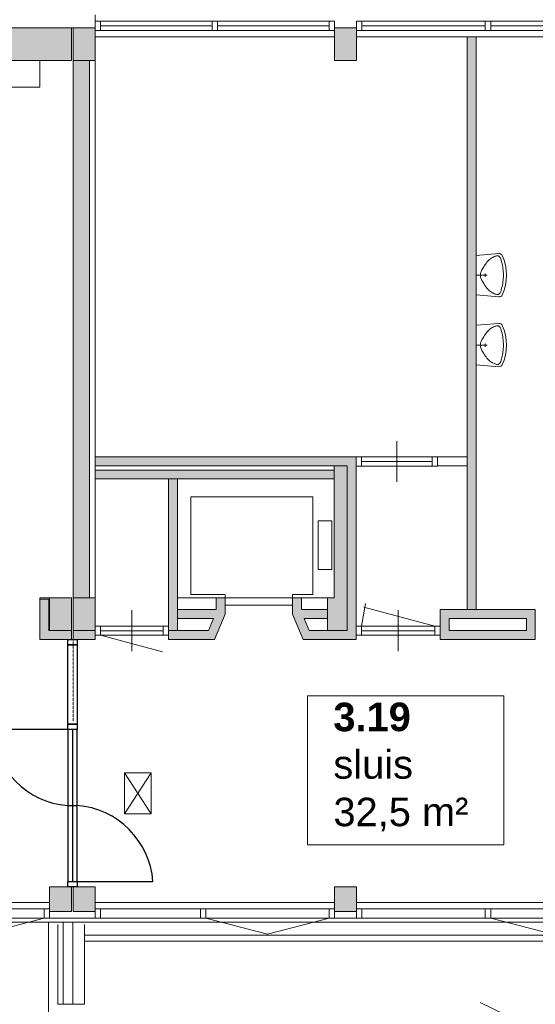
# Model space of a CAD drawing. Header units: millimetres. Extents: x 755778 to 1537169, y 90093 to 392038.
# Tile 121 of 134: x 1170454 to 1176787, y 347586 to 359679. Entities that reach past the tile are written whole.
import ezdxf

# ---------------------------------------------------------------- set-up
doc = ezdxf.new("R2010")
doc.units = ezdxf.units.MM
doc.linetypes.add('HIDDEN', pattern=[0.375, 0.25, -0.125])
doc.layers.add('NIV 3HB', color=7, linetype='Continuous')
doc.layers.add('RUIMTEnr', color=7, linetype='Continuous', lineweight=5)
doc.styles.get("Standard").update_dxf_attribs({"font": 'arial.ttf'})

msp = doc.modelspace()

# ---------------------------------------------------------------- hatches: boundary and pattern name
at = {"layer": 'NIV 3HB', "lineweight": 5, "true_color": 0x555d61}
h = msp.add_hatch(color=251, dxfattribs=at)
h.paths.add_polyline_path([(1209321.2, 359578.1), (1209591.2, 359578.1), (1209591.2, 359178.1), (1209321.2, 359178.1)])
h.paths.add_polyline_path([(1205821.2, 359578.1), (1206091.2, 359578.1), (1206091.2, 359178.1), (1205821.2, 359178.1)])
h.paths.add_polyline_path([(1202321.2, 359578.1), (1202591.2, 359578.1), (1202591.2, 359178.1), (1202321.2, 359178.1)])
h.paths.add_polyline_path([(1198821.2, 359578.1), (1199091.2, 359578.1), (1199091.2, 359178.1), (1198821.2, 359178.1)])
h.paths.add_polyline_path([(1195321.2, 359578.1), (1195591.2, 359578.1), (1195591.2, 359178.1), (1195321.2, 359178.1)])
h.paths.add_polyline_path([(1191821.2, 359578.1), (1192091.2, 359578.1), (1192091.2, 359178.1), (1191821.2, 359178.1)])
h.paths.add_polyline_path([(1188321.2, 359578.1), (1188591.2, 359578.1), (1188591.2, 359178.1), (1188321.2, 359178.1)])
h.paths.add_polyline_path([(1184821.2, 359578.1), (1185091.2, 359578.1), (1185091.2, 359178.1), (1184821.2, 359178.1)])
h.paths.add_polyline_path([(1181321.2, 359578.1), (1181591.2, 359578.1), (1181591.2, 359178.1), (1181321.2, 359178.1)])
h.paths.add_polyline_path([(1177821.2, 359578.1), (1178091.2, 359578.1), (1178091.2, 359178.1), (1177821.2, 359178.1)])
h.paths.add_polyline_path([(1174321.2, 359578.1), (1174591.2, 359578.1), (1174591.2, 359178.1), (1174321.2, 359178.1)])
h.paths.add_polyline_path([(1167063.7, 359578.1), (1167848.7, 359578.1), (1167848.7, 359178.1), (1167063.7, 359178.1)])
h.paths.add_polyline_path([(1160341.2, 359578.1), (1164711.2, 359578.1), (1164711.2, 359178.1), (1160341.2, 359178.1)])
h.paths.add_polyline_path([(1171111.2, 359578.1), (1171381.2, 359578.1), (1171381.2, 359178.1), (1171111.2, 359178.1)])
h.paths.add_polyline_path([(1170206.2, 359578.1), (1171091.2, 359578.1), (1171091.2, 359178.1), (1170206.2, 359178.1)])
h.paths.add_polyline_path([(1164106.2, 359598.1), (1164106.2, 359928.1), (1163506.2, 359928.1), (1163506.2, 359598.1)])
at = {"layer": 'NIV 3HB', "lineweight": 5}
for points in [[(1171091.2, 359578.1), (1170206.2, 359578.1), (1170206.2, 359178.1), (1171091.2, 359178.1)], [(1175951.2, 352433.1), (1176061.2, 352433.1), (1176061.2, 359468.1), (1175951.2, 359468.1)], [(1171111.2, 352578.1), (1171311.2, 352578.1), (1171311.2, 359178.1), (1171111.2, 359178.1)], [(1174586.2, 354308.1), (1171381.2, 354308.1), (1171381.2, 354198.1), (1174476.2, 354198.1), (1174476.2, 352178.1), (1174008.2, 352178.1), (1173948.1, 352323.1), (1174236.2, 352323.1), (1174236.2, 352433.1), (1173916.2, 352433.1), (1173916.2, 352578.1), (1173806.2, 352578.1), (1173806.2, 352378.1), (1173934.7, 352068.1), (1174586.2, 352068.1)], [(1170811.2, 352563.1), (1170701.2, 352563.1), (1170701.2, 352068.1), (1171091.2, 352068.1), (1171091.2, 352178.1), (1170821.2, 352178.1), (1170811.2, 352178.1)], [(1171381.2, 352178.1), (1171111.2, 352178.1), (1171111.2, 352068.1), (1171381.2, 352068.1)]]:
    msp.add_hatch(color=7, dxfattribs=at).paths.add_polyline_path(points)
at = {"layer": 'NIV 3HB', "lineweight": 5, "true_color": 0x555d61}
h = msp.add_hatch(color=251, dxfattribs=at)
h.paths.add_polyline_path([(1170821.2, 352578.1), (1171091.2, 352578.1), (1171091.2, 352178.1), (1170821.2, 352178.1)])
h.paths.add_polyline_path([(1171111.2, 352578.1), (1171381.2, 352578.1), (1171381.2, 352178.1), (1171111.2, 352178.1)])
h.paths.add_polyline_path([(1181321.2, 352578.1), (1181591.2, 352578.1), (1181591.2, 352178.1), (1181321.2, 352178.1)])
h.paths.add_polyline_path([(1177821.2, 352578.1), (1178091.2, 352578.1), (1178091.2, 352178.1), (1177821.2, 352178.1)])
h.paths.add_polyline_path([(1174476.2, 354198.1), (1174476.2, 352178.1), (1174236.2, 352178.1), (1174236.2, 352578.1), (1174316.2, 352578.1), (1174316.2, 354198.1)])
h.paths.add_polyline_path([(1184821.2, 352578.1), (1185091.2, 352578.1), (1185091.2, 352178.1), (1184821.2, 352178.1)])
h.paths.add_polyline_path([(1184821.2, 352178.1), (1184821.2, 352578.1), (1185091.2, 352578.1), (1185091.2, 352178.1)])
h.paths.add_polyline_path([(1191821.2, 352578.1), (1192091.2, 352578.1), (1192091.2, 352178.1), (1191821.2, 352178.1)])
h.paths.add_polyline_path([(1188321.2, 352578.1), (1188591.2, 352578.1), (1188591.2, 352178.1), (1188321.2, 352178.1)])
h.paths.add_polyline_path([(1181321.2, 348728.1), (1181591.2, 348728.1), (1181591.2, 349028.1), (1181321.2, 349028.1)])
h.paths.add_polyline_path([(1184821.2, 348728.1), (1185091.2, 348728.1), (1185091.2, 349028.1), (1184821.2, 349028.1)])
h.paths.add_polyline_path([(1191821.2, 348728.1), (1192091.2, 348728.1), (1192091.2, 349028.1), (1191821.2, 349028.1)])
h.paths.add_polyline_path([(1188321.2, 348728.1), (1188591.2, 348728.1), (1188591.2, 349028.1), (1188321.2, 349028.1)])
at = {"layer": 'NIV 3HB', "lineweight": 5}
for points in [[(1174476.2, 354198.1), (1174316.2, 354198.1), (1174316.2, 352578.1), (1174236.2, 352578.1), (1174236.2, 352178.1), (1174476.2, 352178.1)], [(1174316.2, 354148.1), (1171381.2, 354148.1), (1171381.2, 354038.1), (1174316.2, 354038.1)], [(1172391.2, 354038.1), (1172281.2, 354038.1), (1172281.2, 352178.1), (1172391.2, 352178.1)], [(1172976.2, 352378.1), (1172976.2, 352578.1), (1172866.2, 352578.1), (1172866.2, 352433.1), (1172391.2, 352433.1), (1172391.2, 352323.1), (1172834.3, 352323.1), (1172774.2, 352178.1), (1172281.2, 352178.1), (1172281.2, 352068.1), (1172847.7, 352068.1)]]:
    msp.add_hatch(color=7, dxfattribs=at).paths.add_polyline_path(points, flags=17)
at = {"layer": 'NIV 3HB', "lineweight": 5, "true_color": 0x555d61}
h = msp.add_hatch(color=251, dxfattribs=at)
h.paths.add_polyline_path([(1158571.2, 352578.1), (1158841.2, 352578.1), (1158841.2, 352178.1), (1158571.2, 352178.1)])
h.paths.add_polyline_path([(1158571.2, 348743.1), (1158841.2, 348743.1), (1158841.2, 349013.1), (1158571.2, 349013.1)])
h.paths.add_polyline_path([(1155071.2, 348743.1), (1155341.2, 348743.1), (1155341.2, 349013.1), (1155071.2, 349013.1)])
h.paths.add_polyline_path([(1151571.2, 348743.1), (1151841.2, 348743.1), (1151841.2, 349013.1), (1151571.2, 349013.1)])
h.paths.add_polyline_path([(1148071.2, 348743.1), (1148341.2, 348743.1), (1148341.2, 349013.1), (1148071.2, 349013.1)])
h.paths.add_polyline_path([(1162071.2, 348728.1), (1162341.2, 348728.1), (1162341.2, 349028.1), (1162071.2, 349028.1)])
h.paths.add_polyline_path([(1163821.2, 348728.1), (1164091.2, 348728.1), (1164091.2, 349028.1), (1163821.2, 349028.1)])
h.paths.add_polyline_path([(1167321.2, 348728.1), (1167591.2, 348728.1), (1167591.2, 349028.1), (1167321.2, 349028.1)])
h.paths.add_polyline_path([(1171111.2, 348728.1), (1171381.2, 348728.1), (1171381.2, 349028.1), (1171111.2, 349028.1)])
h.paths.add_polyline_path([(1170821.2, 348728.1), (1171091.2, 348728.1), (1171091.2, 349028.1), (1170821.2, 349028.1)])
h.paths.add_polyline_path([(1177821.2, 348728.1), (1178091.2, 348728.1), (1178091.2, 349028.1), (1177821.2, 349028.1)])
h.paths.add_polyline_path([(1174321.2, 348728.1), (1174591.2, 348728.1), (1174591.2, 349028.1), (1174321.2, 349028.1)])
h.paths.add_polyline_path([(1148071.2, 352528.1), (1148071.2, 352228.1), (1148341.2, 352228.1), (1148341.2, 352528.1)])
at = {"layer": 'NIV 3HB', "lineweight": 5}
h = msp.add_hatch(color=7, dxfattribs=at)
h.paths.add_polyline_path([(1176787.2, 352433.1), (1175620.2, 352433.1), (1175620.2, 352232.1), (1175620.6, 352232.1), (1175620.6, 352118.1), (1175620.2, 352068.1), (1176787.2, 352068.1)])
h.paths.add_polyline_path([(1176677.2, 352323.1), (1176677.2, 352178.1), (1175730.2, 352178.1), (1175730.2, 352323.1)], flags=16)

# ---------------------------------------------------------------- linework, layer by layer
at = {"layer": 'NIV 3HB', "color": 7, "lineweight": 5}
for p, q in [((1171381.2, 359578.1), (1171381.2, 359738.1)), ((1172817.7, 359660.1), (1171448.2, 359660.1)), ((1174254.2, 359660.1), (1172884.7, 359660.1)), ((1176172.7, 359660.1), (1174658.2, 359660.1)), ((1177754.2, 359660.1), (1176239.7, 359660.1)), ((1170206.2, 359578.1), (1171091.2, 359578.1)), ((1170841.2, 359578.1), (1171381.2, 359578.1)), ((1171091.2, 359578.1), (1171091.2, 359178.1)), ((1171111.2, 359578.1), (1171381.2, 359578.1)), ((1171111.2, 359178.1), (1171111.2, 359578.1)), ((1171381.2, 359578.1), (1171381.2, 359178.1)), ((1172817.7, 359603.1), (1171448.2, 359603.1)), ((1172817.7, 359546.1), (1171448.2, 359546.1)), ((1174254.2, 359603.1), (1172884.7, 359603.1)), ((1174254.2, 359546.1), (1172884.7, 359546.1)), ((1174321.2, 359578.1), (1174591.2, 359578.1)), ((1174321.2, 359178.1), (1174321.2, 359578.1)), ((1174591.2, 359578.1), (1174591.2, 359178.1)), ((1176172.7, 359603.1), (1174658.2, 359603.1)), ((1176172.7, 359546.1), (1174658.2, 359546.1)), ((1177754.2, 359603.1), (1176239.7, 359603.1)), ((1177754.2, 359546.1), (1176239.7, 359546.1)), ((1171381.2, 359468.1), (1174321.2, 359468.1)), ((1174591.2, 359468.1), (1177821.2, 359468.1)), ((1175951.2, 352433.1), (1175951.2, 359468.1)), ((1175951.2, 359468.1), (1176061.2, 359468.1)), ((1176061.2, 359468.1), (1176061.2, 352433.1)), ((1171091.2, 359178.1), (1170206.2, 359178.1)), ((1170701.2, 358851.1), (1170701.2, 359178.1)), ((1171381.2, 359178.1), (1171111.2, 359178.1)), ((1171311.2, 359178.1), (1171111.2, 359178.1)), ((1171111.2, 359178.1), (1171111.2, 352578.1)), ((1171311.2, 352578.1), (1171311.2, 359178.1)), ((1171381.2, 352578.1), (1171381.2, 359178.1)), ((1174591.2, 359178.1), (1174321.2, 359178.1)), ((1170701.2, 358851.1), (1161766.2, 358851.1)), ((1175086.2, 354001.1), (1175086.2, 354501.1)), ((1174586.2, 354308.1), (1171381.2, 354308.1)), ((1171381.2, 354308.1), (1171381.2, 354198.1)), ((1171381.2, 354198.1), (1174476.2, 354198.1)), ((1174316.2, 352578.1), (1174316.2, 354198.1)), ((1174316.2, 354198.1), (1174476.2, 354198.1)), ((1174476.2, 354198.1), (1174476.2, 352178.1)), ((1174476.2, 354198.1), (1174476.2, 352178.1)), ((1174586.2, 352068.1), (1174586.2, 354308.1)), ((1175519.2, 354308.1), (1174653.2, 354308.1)), ((1175519.2, 354251.1), (1174653.2, 354251.1)), ((1175519.2, 354194.1), (1174653.2, 354194.1)), ((1175586.2, 354198.1), (1175586.2, 354308.1)), ((1175586.2, 354308.1), (1175951.2, 354308.1)), ((1175951.2, 354198.1), (1175586.2, 354198.1)), ((1175951.2, 354308.1), (1175951.2, 354198.1)), ((1171381.2, 354038.1), (1171381.2, 354148.1)), ((1171381.2, 354148.1), (1174316.2, 354148.1)), ((1174316.2, 354148.1), (1174316.2, 354038.1)), ((1174316.2, 354038.1), (1171381.2, 354038.1)), ((1172281.2, 354038.1), (1172391.2, 354038.1)), ((1172281.2, 352178.1), (1172281.2, 354038.1)), ((1172391.2, 354038.1), (1172391.2, 352178.1)), ((1174056.2, 353818.1), (1172556.2, 353818.1)), ((1172556.2, 353818.1), (1172556.2, 352618.1)), ((1174056.2, 352618.1), (1174056.2, 353818.1)), ((1174286.1, 353523.9), (1174119, 353523.9)), ((1174119, 353523.9), (1174119, 352924.5)), ((1174286.1, 352924.5), (1174286.1, 353523.9)), ((1174119, 352924.5), (1174286.1, 352924.5)), ((1170701.2, 352563.1), (1170701.2, 352578.1)), ((1170701.2, 352578.1), (1170821.2, 352578.1)), ((1170701.2, 352068.1), (1170701.2, 352563.1)), ((1170701.2, 352563.1), (1170811.2, 352563.1)), ((1170821.2, 352563.1), (1170701.2, 352563.1)), ((1170811.2, 352563.1), (1170811.2, 352178.1)), ((1170821.2, 352578.1), (1170821.2, 352563.1)), ((1170821.2, 352578.1), (1171091.2, 352578.1)), ((1170821.2, 352178.1), (1170821.2, 352578.1)), ((1170821.2, 352178.1), (1170821.2, 352578.1)), ((1170821.2, 352578.1), (1171091.2, 352578.1)), ((1171091.2, 352578.1), (1171091.2, 352178.1)), ((1171091.2, 352578.1), (1171091.2, 352178.1)), ((1171111.2, 352578.1), (1171381.2, 352578.1)), ((1171111.2, 352178.1), (1171111.2, 352578.1)), ((1171111.2, 352578.1), (1171311.2, 352578.1)), ((1171381.2, 352578.1), (1171381.2, 352178.1)), ((1172866.2, 352578.1), (1172391.2, 352578.1)), ((1172556.2, 352618.1), (1172976.2, 352618.1)), ((1172976.2, 352578.1), (1172866.2, 352578.1)), ((1172866.2, 352578.1), (1172866.2, 352433.1)), ((1172976.2, 352618.1), (1172976.2, 352578.1)), ((1172976.2, 352378.1), (1172976.2, 352578.1)), ((1172976.2, 352488.1), (1172976.2, 352578.1)), ((1172976.2, 352578.1), (1173806.2, 352578.1)), ((1172976.2, 352578.1), (1173806.2, 352578.1)), ((1173806.2, 352578.1), (1173806.2, 352618.1)), ((1173806.2, 352618.1), (1174056.2, 352618.1)), ((1173916.2, 352578.1), (1173806.2, 352578.1)), ((1173806.2, 352578.1), (1173806.2, 352378.1)), ((1173806.2, 352578.1), (1173806.2, 352488.1)), ((1173916.2, 352433.1), (1173916.2, 352578.1)), ((1173916.2, 352578.1), (1174236.2, 352578.1)), ((1174236.2, 352178.1), (1174236.2, 352578.1)), ((1174236.2, 352578.1), (1174316.2, 352578.1)), ((1174653.6, 352232.1), (1174702.2, 352508)), ((1171831.2, 351925.1), (1171831.2, 352425.1)), ((1171831.2, 351925.1), (1171831.2, 352425.1)), ((1171831.2, 351925.1), (1171831.2, 352425.1)), ((1172866.2, 352433.1), (1172391.2, 352433.1)), ((1172391.2, 352433.1), (1172391.2, 352323.1)), ((1173806.2, 352488.1), (1172976.2, 352488.1)), ((1174236.2, 352433.1), (1173916.2, 352433.1)), ((1174236.2, 352323.1), (1174236.2, 352433.1)), ((1175553.6, 352232.1), (1174681.3, 352465.8)), ((1175103.6, 351925.1), (1175103.6, 352425.1)), ((1175620.2, 352068.1), (1175620.2, 352433.1)), ((1175620.2, 352433.1), (1176787.2, 352433.1)), ((1176061.2, 352433.1), (1175951.2, 352433.1)), ((1176787.2, 352433.1), (1176787.2, 352068.1)), ((1172391.2, 352323.1), (1172834.3, 352323.1)), ((1172834.3, 352323.1), (1172774.2, 352178.1)), ((1172847.7, 352068.1), (1172976.2, 352378.1)), ((1173806.2, 352378.1), (1173934.7, 352068.1)), ((1174008.2, 352178.1), (1173948.1, 352323.1)), ((1173948.1, 352323.1), (1174236.2, 352323.1)), ((1175730.2, 352178.1), (1175730.2, 352323.1)), ((1175730.2, 352323.1), (1176677.2, 352323.1)), ((1176677.2, 352323.1), (1176677.2, 352178.1)), ((1170811.2, 352178.1), (1171091.2, 352178.1)), ((1171091.2, 352178.1), (1170821.2, 352178.1)), ((1171091.2, 352178.1), (1170821.2, 352178.1)), ((1171091.2, 352178.1), (1171091.2, 352068.1)), ((1171111.2, 352068.1), (1171111.2, 352178.1)), ((1171111.2, 352178.1), (1171381.2, 352178.1)), ((1171381.2, 352178.1), (1171111.2, 352178.1)), ((1171111.2, 352068.1), (1171111.2, 352178.1)), ((1171111.2, 352178.1), (1171381.2, 352178.1)), ((1171381.2, 352178.1), (1171381.2, 352068.1)), ((1171381.2, 352178.1), (1171381.2, 352068.1)), ((1172214.2, 352232.1), (1171448.2, 352232.1)), ((1172214.2, 352175.1), (1171448.2, 352175.1)), ((1172281.2, 352178.1), (1172281.2, 352068.1)), ((1172774.2, 352178.1), (1172281.2, 352178.1)), ((1172391.2, 352178.1), (1172281.2, 352178.1)), ((1174476.2, 352178.1), (1174008.2, 352178.1)), ((1174476.2, 352178.1), (1174236.2, 352178.1)), ((1175553.6, 352232.1), (1174653.6, 352232.1)), ((1175553.6, 352175.1), (1174653.6, 352175.1)), ((1176677.2, 352178.1), (1175730.2, 352178.1)), ((1171091.2, 352068.1), (1170701.2, 352068.1)), ((1171381.2, 352068.1), (1171111.2, 352068.1)), ((1171381.2, 352068.1), (1171111.2, 352068.1)), ((1171448.2, 352118.1), (1172209.8, 351914)), ((1172214.2, 352118.1), (1171448.2, 352118.1)), ((1172281.2, 352068.1), (1172847.7, 352068.1)), ((1173934.7, 352068.1), (1174586.2, 352068.1)), ((1175553.6, 352118.1), (1174653.6, 352118.1)), ((1176787.2, 352068.1), (1175620.2, 352068.1)), ((1171742.9, 349926.2), (1172067.3, 350428)), ((1172067.3, 349926.2), (1171742.9, 350428)), ((1172067.3, 350428), (1171742.9, 350428)), ((1171742.9, 350428), (1171742.9, 349926.2)), ((1172067.3, 349926.2), (1172067.3, 350428)), ((1171742.9, 349926.2), (1172067.3, 349926.2)), ((1171091.2, 349028.1), (1170821.2, 349028.1)), ((1170821.2, 349028.1), (1170821.2, 348728.1)), ((1171091.2, 348728.1), (1171091.2, 349028.1)), ((1171381.2, 349028.1), (1171111.2, 349028.1)), ((1171111.2, 349028.1), (1171111.2, 348728.1)), ((1171381.2, 348728.1), (1171381.2, 349028.1)), ((1174591.2, 349028.1), (1174321.2, 349028.1)), ((1174321.2, 349028.1), (1174321.2, 348728.1)), ((1174591.2, 348728.1), (1174591.2, 349028.1)), ((1167591.2, 348838.1), (1170821.2, 348838.1)), ((1167658.2, 348760.1), (1170754.2, 348760.1)), ((1171381.2, 348838.1), (1174321.2, 348838.1)), ((1172672.7, 348760.1), (1171381.2, 348760.1)), ((1174254.2, 348760.1), (1172739.7, 348760.1)), ((1174591.2, 348838.1), (1177821.2, 348838.1)), ((1176172.7, 348760.1), (1174658.2, 348760.1)), ((1177754.2, 348760.1), (1176239.7, 348760.1)), ((1167456.2, 348646.1), (1170956.2, 348646.1)), ((1170821.2, 348728.1), (1171091.2, 348728.1)), ((1174456.2, 348646.1), (1170956.2, 348646.1)), ((1171111.2, 348728.1), (1171381.2, 348728.1)), ((1174321.2, 348728.1), (1174591.2, 348728.1)), ((1176172.7, 348646.1), (1174456.2, 348646.1)), ((1177956.2, 348646.1), (1176239.7, 348646.1)), ((1226821.2, 348593.1), (1163821.2, 348593.1)), ((1170806.2, 348593.1), (1170806.2, 346678.1)), ((1170921.2, 347586.3), (1170921.2, 348568.1)), ((1170986.2, 348593.1), (1170986.2, 347586.3)), ((1171106.2, 348593.1), (1171106.2, 347586.3)), ((1171251.2, 347586.3), (1171251.2, 348568.1)), ((1180866.1, 348434.9), (1171251.2, 348434.9)), ((1180914.4, 348362.9), (1171251.2, 348362.9)), ((1170921.2, 347586.3), (1171251.2, 347586.3)), ((1176111.8, 347608.8), (1177667.5, 346855.1))]:
    msp.add_line(p, q, dxfattribs=at)
at = {"layer": 'NIV 3HB', "color": 7, "linetype": 'ByBlock', "lineweight": 5}
for p, q in [((1171448.2, 359660.1), (1171381.2, 359660.1)), ((1171381.2, 359660.1), (1171381.2, 359546.1)), ((1171448.2, 359660.1), (1171448.2, 359546.1)), ((1172884.7, 359660.1), (1172817.7, 359660.1)), ((1172817.7, 359660.1), (1172817.7, 359546.1)), ((1172884.7, 359660.1), (1172884.7, 359546.1)), ((1174321.2, 359660.1), (1174254.2, 359660.1)), ((1174254.2, 359660.1), (1174254.2, 359546.1)), ((1174321.2, 359660.1), (1174321.2, 359546.1)), ((1174658.2, 359660.1), (1174591.2, 359660.1)), ((1174591.2, 359660.1), (1174591.2, 359546.1)), ((1174658.2, 359660.1), (1174658.2, 359546.1)), ((1176239.7, 359660.1), (1176172.7, 359660.1)), ((1176172.7, 359660.1), (1176172.7, 359546.1)), ((1176239.7, 359660.1), (1176239.7, 359546.1)), ((1171381.2, 359546.1), (1171448.2, 359546.1)), ((1172817.7, 359546.1), (1172884.7, 359546.1)), ((1174254.2, 359546.1), (1174321.2, 359546.1)), ((1174591.2, 359546.1), (1174658.2, 359546.1)), ((1176172.7, 359546.1), (1176239.7, 359546.1)), ((1176061.2, 356784.2), (1176341, 356806.5)), ((1176061.2, 356298), (1176061.2, 356784.2)), ((1176215.1, 356724), (1176226.7, 356734.4)), ((1176226.7, 356734.4), (1176238.3, 356743.5)), ((1176238.3, 356743.5), (1176249.9, 356751.5)), ((1176249.9, 356751.5), (1176261.3, 356758.3)), ((1176261.3, 356758.3), (1176272.4, 356764)), ((1176272.4, 356764), (1176282.9, 356768.8)), ((1176282.9, 356768.8), (1176292.8, 356772.6)), ((1176292.8, 356772.6), (1176301.8, 356775.5)), ((1176301.8, 356775.5), (1176309.8, 356777.5)), ((1176309.8, 356777.5), (1176317, 356778.7)), ((1176317, 356778.7), (1176323.4, 356779)), ((1176323.4, 356779), (1176329.2, 356778.5)), ((1176329.2, 356778.5), (1176334.3, 356777.1)), ((1176334.3, 356777.1), (1176339.1, 356774.8)), ((1176339.1, 356774.8), (1176343.4, 356771.6)), ((1176343.4, 356771.6), (1176347.5, 356767.6)), ((1176347.5, 356767.6), (1176351.5, 356762.6)), ((1176351.5, 356762.6), (1176355.3, 356756.6)), ((1176355.3, 356756.6), (1176359, 356749.5)), ((1176359, 356749.5), (1176362.7, 356741.2)), ((1176362.7, 356741.2), (1176366.3, 356731.6)), ((1176132.3, 356606.9), (1176138.7, 356618.7)), ((1176138.7, 356618.7), (1176145.9, 356631.4)), ((1176145.9, 356631.4), (1176154, 356644.8)), ((1176154, 356644.8), (1176162.8, 356658.7)), ((1176162.8, 356658.7), (1176172.3, 356672.6)), ((1176172.3, 356672.6), (1176182.3, 356686.4)), ((1176182.3, 356686.4), (1176192.8, 356699.8)), ((1176192.8, 356699.8), (1176203.8, 356712.4)), ((1176203.8, 356712.4), (1176215.1, 356724)), ((1176366.3, 356731.6), (1176369.8, 356720.7)), ((1176369.8, 356720.7), (1176373.3, 356708.3)), ((1176373.3, 356708.3), (1176376.7, 356694.4)), ((1176376.7, 356694.4), (1176380.2, 356678.8)), ((1176380.2, 356678.8), (1176383.5, 356661.8)), ((1176383.5, 356661.8), (1176386.6, 356643.6)), ((1176386.6, 356643.6), (1176389.4, 356624.3)), ((1176389.4, 356624.3), (1176391.8, 356604.2)), ((1176061.2, 356541.1), (1176196.5, 356541.1)), ((1176111.9, 356541.1), (1176112.3, 356549.5)), ((1176112.3, 356532.7), (1176111.9, 356541.1)), ((1176112.3, 356549.5), (1176113.5, 356558.1)), ((1176113.5, 356524.2), (1176112.3, 356532.7)), ((1176113.5, 356558.1), (1176115.6, 356566.8)), ((1176115.6, 356515.4), (1176113.5, 356524.2)), ((1176115.6, 356566.8), (1176118.5, 356576)), ((1176118.5, 356506.2), (1176115.6, 356515.4)), ((1176118.5, 356576), (1176122.2, 356585.6)), ((1176122.2, 356496.6), (1176118.5, 356506.2)), ((1176122.2, 356585.6), (1176126.8, 356595.9)), ((1176126.8, 356486.3), (1176122.2, 356496.6)), ((1176126.8, 356595.9), (1176132.3, 356606.9)), ((1176173.3, 356521.3), (1176173.3, 356560.9)), ((1176391.8, 356604.2), (1176393.6, 356583.5)), ((1176393.6, 356498.7), (1176391.8, 356478)), ((1176393.6, 356583.5), (1176394.8, 356562.4)), ((1176394.8, 356519.8), (1176393.6, 356498.7)), ((1176394.8, 356562.4), (1176395.2, 356541.1)), ((1176395.2, 356541.1), (1176394.8, 356519.8)), ((1176132.3, 356475.4), (1176126.8, 356486.3)), ((1176138.7, 356463.5), (1176132.3, 356475.4)), ((1176145.9, 356450.8), (1176138.7, 356463.5)), ((1176154, 356437.4), (1176145.9, 356450.8)), ((1176162.8, 356423.5), (1176154, 356437.4)), ((1176172.3, 356409.6), (1176162.8, 356423.5)), ((1176182.3, 356395.8), (1176172.3, 356409.6)), ((1176192.8, 356382.4), (1176182.3, 356395.8)), ((1176203.8, 356369.8), (1176192.8, 356382.4)), ((1176215.1, 356358.2), (1176203.8, 356369.8)), ((1176373.3, 356373.9), (1176369.8, 356361.5)), ((1176376.7, 356387.9), (1176373.3, 356373.9)), ((1176380.2, 356403.4), (1176376.7, 356387.9)), ((1176383.5, 356420.4), (1176380.2, 356403.4)), ((1176386.6, 356438.6), (1176383.5, 356420.4)), ((1176389.4, 356457.9), (1176386.6, 356438.6)), ((1176391.8, 356478), (1176389.4, 356457.9)), ((1176061.2, 356298), (1176341, 356275.7)), ((1176226.7, 356347.8), (1176215.1, 356358.2)), ((1176238.3, 356338.7), (1176226.7, 356347.8)), ((1176249.9, 356330.7), (1176238.3, 356338.7)), ((1176261.3, 356323.9), (1176249.9, 356330.7)), ((1176272.4, 356318.2), (1176261.3, 356323.9)), ((1176282.9, 356313.4), (1176272.4, 356318.2)), ((1176292.8, 356309.6), (1176282.9, 356313.4)), ((1176301.8, 356306.7), (1176292.8, 356309.6)), ((1176309.8, 356304.7), (1176301.8, 356306.7)), ((1176317, 356303.5), (1176309.8, 356304.7)), ((1176323.4, 356303.2), (1176317, 356303.5)), ((1176329.2, 356303.7), (1176323.4, 356303.2)), ((1176334.3, 356305.1), (1176329.2, 356303.7)), ((1176339.1, 356307.4), (1176334.3, 356305.1)), ((1176343.4, 356310.6), (1176339.1, 356307.4)), ((1176347.5, 356314.6), (1176343.4, 356310.6)), ((1176351.5, 356319.6), (1176347.5, 356314.6)), ((1176355.3, 356325.6), (1176351.5, 356319.6)), ((1176359, 356332.7), (1176355.3, 356325.6)), ((1176362.7, 356341), (1176359, 356332.7)), ((1176366.3, 356350.6), (1176362.7, 356341)), ((1176369.8, 356361.5), (1176366.3, 356350.6)), ((1176061.2, 355925.3), (1176341, 355947.5)), ((1176061.2, 355439), (1176061.2, 355925.3)), ((1176238.3, 355884.6), (1176249.9, 355892.5)), ((1176249.9, 355892.5), (1176261.3, 355899.3)), ((1176261.3, 355899.3), (1176272.4, 355905.1)), ((1176272.4, 355905.1), (1176282.9, 355909.8)), ((1176282.9, 355909.8), (1176292.8, 355913.6)), ((1176292.8, 355913.6), (1176301.8, 355916.5)), ((1176301.8, 355916.5), (1176309.8, 355918.6)), ((1176309.8, 355918.6), (1176317, 355919.7)), ((1176317, 355919.7), (1176323.4, 355920.1)), ((1176323.4, 355920.1), (1176329.2, 355919.6)), ((1176329.2, 355919.6), (1176334.3, 355918.2)), ((1176334.3, 355918.2), (1176339.1, 355915.9)), ((1176339.1, 355915.9), (1176343.4, 355912.7)), ((1176343.4, 355912.7), (1176347.5, 355908.6)), ((1176347.5, 355908.6), (1176351.5, 355903.6)), ((1176351.5, 355903.6), (1176355.3, 355897.6)), ((1176355.3, 355897.6), (1176359, 355890.5)), ((1176359, 355890.5), (1176362.7, 355882.2)), ((1176138.7, 355759.7), (1176145.9, 355772.5)), ((1176145.9, 355772.5), (1176154, 355785.9)), ((1176154, 355785.9), (1176162.8, 355799.7)), ((1176162.8, 355799.7), (1176172.3, 355813.7)), ((1176172.3, 355813.7), (1176182.3, 355827.5)), ((1176182.3, 355827.5), (1176192.8, 355840.8)), ((1176192.8, 355840.8), (1176203.8, 355853.5)), ((1176203.8, 355853.5), (1176215.1, 355865.1)), ((1176215.1, 355865.1), (1176226.7, 355875.4)), ((1176226.7, 355875.4), (1176238.3, 355884.6)), ((1176362.7, 355882.2), (1176366.3, 355872.7)), ((1176366.3, 355872.7), (1176369.8, 355861.7)), ((1176369.8, 355861.7), (1176373.3, 355849.3)), ((1176373.3, 355849.3), (1176376.7, 355835.4)), ((1176376.7, 355835.4), (1176380.2, 355819.8)), ((1176380.2, 355819.8), (1176383.5, 355802.9)), ((1176383.5, 355802.9), (1176386.6, 355784.6)), ((1176386.6, 355784.6), (1176389.4, 355765.4)), ((1176389.4, 355765.4), (1176391.8, 355745.3)), ((1176061.2, 355682.2), (1176196.5, 355682.2)), ((1176111.9, 355682.2), (1176112.3, 355690.6)), ((1176112.3, 355673.7), (1176111.9, 355682.2)), ((1176112.3, 355690.6), (1176113.5, 355699.1)), ((1176113.5, 355665.2), (1176112.3, 355673.7)), ((1176113.5, 355699.1), (1176115.6, 355707.9)), ((1176115.6, 355656.4), (1176113.5, 355665.2)), ((1176115.6, 355707.9), (1176118.5, 355717)), ((1176118.5, 355647.3), (1176115.6, 355656.4)), ((1176118.5, 355717), (1176122.2, 355726.7)), ((1176122.2, 355637.6), (1176118.5, 355647.3)), ((1176122.2, 355726.7), (1176126.8, 355736.9)), ((1176126.8, 355736.9), (1176132.3, 355747.9)), ((1176132.3, 355747.9), (1176138.7, 355759.7)), ((1176173.3, 355662.4), (1176173.3, 355701.9)), ((1176391.8, 355745.3), (1176393.6, 355724.6)), ((1176393.6, 355724.6), (1176394.8, 355703.5)), ((1176394.8, 355660.8), (1176393.6, 355639.7)), ((1176394.8, 355703.5), (1176395.2, 355682.2)), ((1176395.2, 355682.2), (1176394.8, 355660.8)), ((1176126.8, 355627.4), (1176122.2, 355637.6)), ((1176132.3, 355616.4), (1176126.8, 355627.4)), ((1176138.7, 355604.6), (1176132.3, 355616.4)), ((1176145.9, 355591.8), (1176138.7, 355604.6)), ((1176154, 355578.4), (1176145.9, 355591.8)), ((1176162.8, 355564.6), (1176154, 355578.4)), ((1176172.3, 355550.6), (1176162.8, 355564.6)), ((1176182.3, 355536.8), (1176172.3, 355550.6)), ((1176192.8, 355523.5), (1176182.3, 355536.8)), ((1176203.8, 355510.8), (1176192.8, 355523.5)), ((1176376.7, 355528.9), (1176373.3, 355515)), ((1176380.2, 355544.5), (1176376.7, 355528.9)), ((1176383.5, 355561.4), (1176380.2, 355544.5)), ((1176386.6, 355579.7), (1176383.5, 355561.4)), ((1176389.4, 355598.9), (1176386.6, 355579.7)), ((1176391.8, 355619), (1176389.4, 355598.9)), ((1176393.6, 355639.7), (1176391.8, 355619)), ((1176061.2, 355439), (1176341, 355416.8)), ((1176215.1, 355499.2), (1176203.8, 355510.8)), ((1176226.7, 355488.9), (1176215.1, 355499.2)), ((1176238.3, 355479.7), (1176226.7, 355488.9)), ((1176249.9, 355471.8), (1176238.3, 355479.7)), ((1176261.3, 355465), (1176249.9, 355471.8)), ((1176272.4, 355459.2), (1176261.3, 355465)), ((1176282.9, 355454.5), (1176272.4, 355459.2)), ((1176292.8, 355450.7), (1176282.9, 355454.5)), ((1176301.8, 355447.8), (1176292.8, 355450.7)), ((1176309.8, 355445.7), (1176301.8, 355447.8)), ((1176317, 355444.6), (1176309.8, 355445.7)), ((1176323.4, 355444.2), (1176317, 355444.6)), ((1176329.2, 355444.7), (1176323.4, 355444.2)), ((1176334.3, 355446.1), (1176329.2, 355444.7)), ((1176339.1, 355448.4), (1176334.3, 355446.1)), ((1176343.4, 355451.6), (1176339.1, 355448.4)), ((1176347.5, 355455.7), (1176343.4, 355451.6)), ((1176351.5, 355460.7), (1176347.5, 355455.7)), ((1176355.3, 355466.7), (1176351.5, 355460.7)), ((1176359, 355473.8), (1176355.3, 355466.7)), ((1176362.7, 355482.1), (1176359, 355473.8)), ((1176366.3, 355491.6), (1176362.7, 355482.1)), ((1176369.8, 355502.6), (1176366.3, 355491.6)), ((1176373.3, 355515), (1176369.8, 355502.6)), ((1174653.2, 354308.1), (1174586.2, 354308.1)), ((1174586.2, 354308.1), (1174586.2, 354194.1)), ((1174586.2, 354194.1), (1174653.2, 354194.1)), ((1174653.2, 354308.1), (1174653.2, 354194.1)), ((1175586.2, 354308.1), (1175519.2, 354308.1)), ((1175519.2, 354308.1), (1175519.2, 354194.1)), ((1175519.2, 354194.1), (1175586.2, 354194.1)), ((1175586.2, 354308.1), (1175586.2, 354194.1)), ((1171448.2, 352232.1), (1171381.2, 352232.1)), ((1171381.2, 352232.1), (1171381.2, 352118.1)), ((1171448.2, 352232.1), (1171381.2, 352232.1)), ((1171381.2, 352232.1), (1171381.2, 352118.1)), ((1171448.2, 352232.1), (1171448.2, 352118.1)), ((1171448.2, 352232.1), (1171448.2, 352118.1)), ((1172281.2, 352232.1), (1172214.2, 352232.1)), ((1172214.2, 352232.1), (1172214.2, 352118.1)), ((1172281.2, 352232.1), (1172214.2, 352232.1)), ((1172214.2, 352232.1), (1172214.2, 352118.1)), ((1172281.2, 352232.1), (1172281.2, 352118.1)), ((1172281.2, 352232.1), (1172281.2, 352118.1)), ((1174653.6, 352232.1), (1174586.6, 352232.1)), ((1174586.6, 352232.1), (1174586.6, 352118.1)), ((1174653.6, 352232.1), (1174653.6, 352118.1)), ((1175620.6, 352232.1), (1175553.6, 352232.1)), ((1175553.6, 352232.1), (1175553.6, 352118.1)), ((1175620.6, 352232.1), (1175620.6, 352118.1)), ((1171381.2, 352118.1), (1171448.2, 352118.1)), ((1171381.2, 352118.1), (1171448.2, 352118.1)), ((1172214.2, 352118.1), (1172281.2, 352118.1)), ((1172214.2, 352118.1), (1172281.2, 352118.1)), ((1174586.6, 352118.1), (1174653.6, 352118.1)), ((1175553.6, 352118.1), (1175620.6, 352118.1)), ((1170754.2, 348760.1), (1170821.2, 348760.1)), ((1170754.2, 348760.1), (1170754.2, 348646.1)), ((1170821.2, 348760.1), (1170821.2, 348646.1)), ((1171448.2, 348760.1), (1171381.2, 348760.1)), ((1171381.2, 348760.1), (1171381.2, 348646.1)), ((1171448.2, 348760.1), (1171448.2, 348646.1)), ((1172739.7, 348760.1), (1172672.7, 348760.1)), ((1172672.7, 348760.1), (1172672.7, 348646.1)), ((1172739.7, 348760.1), (1172739.7, 348646.1)), ((1174321.2, 348760.1), (1174254.2, 348760.1)), ((1174254.2, 348760.1), (1174254.2, 348646.1)), ((1174321.2, 348760.1), (1174321.2, 348646.1)), ((1174658.2, 348760.1), (1174591.2, 348760.1)), ((1174591.2, 348760.1), (1174591.2, 348646.1)), ((1174658.2, 348760.1), (1174658.2, 348646.1)), ((1176239.7, 348760.1), (1176172.7, 348760.1)), ((1176172.7, 348760.1), (1176172.7, 348646.1)), ((1176239.7, 348760.1), (1176239.7, 348646.1)), ((1170821.2, 348646.1), (1170754.2, 348646.1)), ((1171381.2, 348646.1), (1171448.2, 348646.1)), ((1172672.7, 348646.1), (1172739.7, 348646.1)), ((1174254.2, 348646.1), (1174321.2, 348646.1)), ((1174591.2, 348646.1), (1174658.2, 348646.1)), ((1176172.7, 348646.1), (1176239.7, 348646.1))]:
    msp.add_line(p, q, dxfattribs=at)
at = {"layer": 'NIV 3HB', "color": 7}
for p, q in [((1171044.2, 352068.1), (1171158.2, 352068.1)), ((1171044.2, 352001.1), (1171044.2, 352068.1)), ((1171158.2, 352068.1), (1171158.2, 352001.1)), ((1171044.2, 352001.1), (1171158.2, 352001.1)), ((1171044.2, 351028.1), (1171044.2, 352001.1)), ((1171158.2, 352001.1), (1171044.2, 352001.1)), ((1171158.2, 352001.1), (1171158.2, 351028.1)), ((1171044.2, 350961.1), (1170111.2, 350961.1)), ((1171158.2, 351028.1), (1171044.2, 351028.1)), ((1171044.2, 351028.1), (1171158.2, 351028.1)), ((1171044.2, 350961.1), (1171044.2, 351028.1)), ((1171158.2, 350961.1), (1171044.2, 350961.1)), ((1171044.2, 350961.1), (1171044.2, 349095.1)), ((1171158.2, 350961.1), (1171044.2, 350961.1)), ((1171101.2, 350961.1), (1171101.2, 349095.1)), ((1171158.2, 351028.1), (1171158.2, 350961.1)), ((1171158.2, 349095.1), (1171158.2, 350961.1)), ((1171044.2, 350028.1), (1171158.2, 350028.1)), ((1171044.2, 349095.1), (1171158.2, 349095.1)), ((1171044.2, 349095.1), (1171158.2, 349095.1)), ((1171044.2, 349028.1), (1171044.2, 349095.1)), ((1171158.2, 349028.1), (1171044.2, 349028.1)), ((1171158.2, 349095.1), (1171158.2, 349028.1)), ((1171158.2, 349095.1), (1172091.2, 349095.1))]:
    msp.add_line(p, q, dxfattribs=at)
at = {"layer": 'NIV 3HB', "color": 7, "linetype": 'HIDDEN', "lineweight": 5}
msp.add_line((1171111.2, 352068.1), (1171111.2, 351068.1), dxfattribs=at)
at = {"layer": 'NIV 3HB', "color": 7, "linetype": 'Continuous', "lineweight": 5}
for p, q in [((1169997, 348448.7), (1170754.2, 348646.1)), ((1172739.7, 348646.1), (1173497, 348448.7)), ((1173497, 348448.7), (1174254.2, 348646.1)), ((1176239.7, 348646.1), (1176997, 348448.7))]:
    msp.add_line(p, q, dxfattribs=at)
at = {"layer": 'NIV 3HB', "color": 7, "linetype": 'ByBlock', "lineweight": 5}
for centre, radius, start, end in [((1176344.2, 356766.1), 40.5, 24.64464, 94.54311), ((1175853.9, 356541.1), 580, 335.35536, 24.64464), ((1176344.2, 356316.2), 40.5, 265.45689, 335.35536), ((1176344.2, 355907.1), 40.5, 24.64464, 94.54311), ((1175853.9, 355682.2), 580, 335.35536, 24.64464), ((1176344.2, 355457.2), 40.5, 265.45689, 335.35536)]:
    msp.add_arc(centre, radius, start, end, dxfattribs=at)
at = {"layer": 'NIV 3HB', "color": 7}
for centre, start, end in [((1171120.9, 351037.8), 184.34553, 265.65447), ((1171081.5, 349018.4), 4.34553, 85.65447)]:
    msp.add_arc(centre, 1012.6, start, end, dxfattribs=at)
at = {"layer": 'RUIMTEnr', "lineweight": 5}
msp.add_lwpolyline([(1173989.8, 351373.7), (1176399.4, 351373.7), (1176399.4, 349544), (1173989.8, 349544)], close=True, dxfattribs=at)

# ---------------------------------------------------------------- texts
at = {"layer": 'RUIMTEnr', "lineweight": 5, "insert": (1174307.2, 350499.4), "char_height": 350, "attachment_point": 4, "rotation": 0.04243}
msp.add_mtext_dynamic_manual_height_columns('{\\fArial|b1|i0|c0|p34;3.19\\P}sluis\\P32,5 m²', width=2951.731, gutter_width=121.2, heights=[0], dxfattribs=at)

doc.saveas('drawing.dxf')
